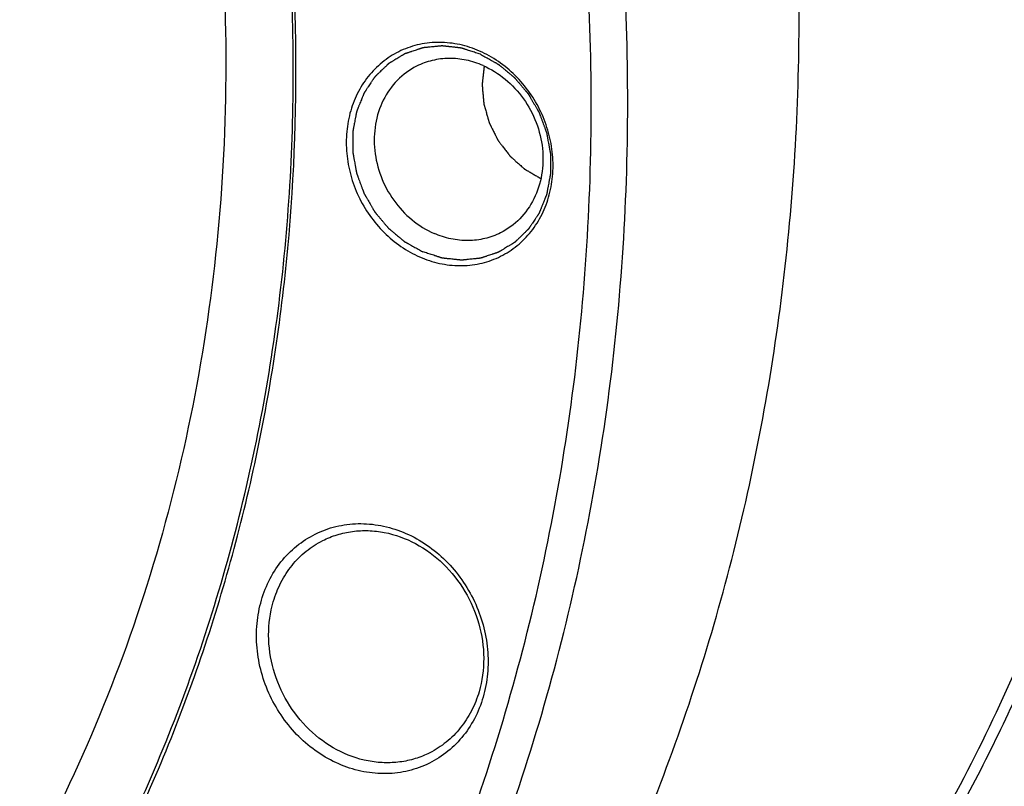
# Model space of a CAD drawing. Header units: millimetres. Extents: x 0 to 420, y 0 to 297.
# Tile 19 of 108: x 73 to 86, y 34 to 44. Entities that reach past the tile are written whole.
import ezdxf

# ---------------------------------------------------------------- set-up
doc = ezdxf.new("R2010")
doc.units = ezdxf.units.MM
doc.header["$LTSCALE"] = 23.1
doc.layers.add('NOS-TELESO', color=7, linetype='CONTINUOUS')
doc.layers.add('PRIR-VSTUP', color=7, linetype='CONTINUOUS')

msp = doc.modelspace()

# ---------------------------------------------------------------- linework, layer by layer
at = {"layer": 'NOS-TELESO', "color": 7, "linetype": 'Continuous'}
for points, knots in [([(78.50593, 25.02644), (79.07639, 25.31408), (80.19491, 25.93738), (81.79138, 27.00873), (83.29908, 28.21131), (84.70984, 29.53862), (86.01629, 30.98372), (87.61549, 33.06424), (89.32005, 35.92776), (90.84031, 39.68126), (91.8147, 43.6877), (92.15407, 47.15417), (92.14239, 49.96838), (91.93925, 52.81538), (91.32679, 56.36668), (90.25621, 59.82286), (89.13632, 62.49955), (87.84607, 65.10305), (85.93019, 68.18772), (83.19097, 71.54597), (80.0682, 74.49094), (76.62793, 76.95979), (74.14584, 78.26606), (72.87669, 78.82122)], [0, 0, 0, 0, 0.02882453, 0.0576937, 0.08665099, 0.11573766, 0.1449917, 0.17444695, 0.23402695, 0.29468834, 0.35649834, 0.41942669, 0.45129408, 0.48338923, 0.54811714, 0.6133907, 0.64615769, 0.6789486, 0.74441141, 0.80950448, 0.87394581, 0.93750052, 1, 1, 1, 1]), ([(67.32377, 19.38819), (67.89423, 19.67583), (69.01275, 20.29913), (70.60923, 21.37048), (72.11692, 22.57306), (73.52768, 23.90037), (74.83414, 25.34547), (76.43333, 27.42598), (78.13789, 30.28951), (79.65816, 34.04301), (80.63254, 38.04945), (80.97191, 41.51592), (80.96023, 44.33013), (80.75709, 47.17713), (80.14463, 50.72843), (79.07405, 54.18461), (77.95416, 56.8613), (76.66391, 59.4648), (74.74803, 62.54947), (72.00882, 65.90772), (68.88604, 68.85269), (65.44577, 71.32153), (62.96368, 72.62781), (61.69453, 73.18297)], [0, 0, 0, 0, 0.02882453, 0.0576937, 0.08665099, 0.11573766, 0.1449917, 0.17444695, 0.23402695, 0.29468834, 0.35649834, 0.41942669, 0.45129408, 0.48338923, 0.54811714, 0.6133907, 0.64615769, 0.6789486, 0.74441141, 0.80950448, 0.87394581, 0.93750052, 1, 1, 1, 1]), ([(75.91637, 73.17248), (76.90897, 72.39887), (78.81253, 70.72231), (81.36412, 67.88287), (83.58909, 64.74931), (85.45032, 61.37379), (86.91732, 57.81184), (87.96581, 54.12217), (88.57833, 50.36555), (88.74449, 46.60385), (88.4611, 42.89915), (87.7323, 39.31268), (86.56948, 35.90397), (84.99118, 32.72985), (83.02299, 29.84365), (80.69696, 27.29403), (78.05254, 25.12482), (76.10325, 23.95496), (75.095, 23.44658)], [0, 0, 0, 0, 0.06430637, 0.1292626, 0.19465788, 0.26025675, 0.32581245, 0.39108064, 0.45583293, 0.51987011, 0.58303451, 0.64522094, 0.70638556, 0.76655173, 0.82581168, 0.88432323, 0.94230068, 1, 1, 1, 1]), ([(85.38419, 33.272), (85.78454, 33.99552), (86.52061, 35.49038), (87.41633, 37.8382), (88.1031, 40.28594), (88.73584, 43.67133), (88.97242, 48.05151), (88.37415, 53.33921), (86.91727, 58.52201), (84.64855, 63.43415), (81.64198, 67.91813), (79.18938, 70.5471), (77.87181, 71.74414)], [0, 0, 0, 0, 0.05889132, 0.1184612, 0.1787296, 0.23969356, 0.36347534, 0.48948918, 0.61704016, 0.74526289, 0.8732193, 1, 1, 1, 1]), ([(69.6667, 20.56954), (70.6927, 21.08687), (72.67549, 22.27949), (75.36065, 24.49534), (77.71627, 27.10237), (79.70133, 30.05458), (81.28268, 33.30082), (82.43402, 36.78511), (83.13655, 40.44779), (83.37903, 44.22655), (83.158, 48.05697), (82.5919, 51.23275), (81.91593, 53.73676), (81.09143, 56.21162), (79.79314, 59.21436), (77.83503, 62.61183), (75.50788, 65.75048), (72.85165, 68.57633), (70.87735, 70.23122), (69.84997, 70.99042)], [0, 0, 0, 0, 0.05768243, 0.11565026, 0.17416556, 0.23344655, 0.29365224, 0.35487311, 0.41712794, 0.48036599, 0.54447343, 0.60928297, 0.64190078, 0.67461306, 0.74017125, 0.80573286, 0.87104558, 0.93587128, 1, 1, 1, 1]), ([(70.8847, 28.19058), (71.50458, 28.89175), (72.65687, 30.39184), (74.07907, 32.86874), (75.18548, 35.549), (75.95909, 38.39048), (76.38862, 41.34947), (76.46788, 44.38044), (76.19603, 47.4369), (75.57748, 50.47205), (74.6219, 53.43946), (73.344, 56.29374), (71.76338, 58.99122), (69.90418, 61.49058), (67.79481, 63.75348), (65.46727, 65.74521), (62.9576, 67.43479), (61.17366, 68.34982), (60.26454, 68.74749)], [0, 0, 0, 0, 0.05815984, 0.11712539, 0.17700824, 0.23785989, 0.29967129, 0.3623761, 0.42585693, 0.4899537, 0.55447349, 0.61920132, 0.6839115, 0.74837926, 0.81239231, 0.87576215, 0.9383347, 1, 1, 1, 1]), ([(65.86521, 24.18329), (66.32053, 24.44315), (67.21156, 25.00076), (68.47799, 25.94369), (69.66927, 26.98925), (71.15327, 28.5169), (72.7922, 30.66185), (74.09434, 33.04953), (74.9276, 35.08227), (75.62409, 37.20825), (76.21465, 39.98761), (76.46312, 43.42816), (76.25096, 46.92171), (75.58298, 50.39732), (74.6584, 53.2192), (73.70838, 55.40148), (72.62273, 57.52202), (71.02421, 60.03241), (68.75518, 62.76453), (66.18068, 65.16119), (63.3531, 67.17321), (61.31729, 68.24095), (60.2768, 68.69608)], [0, 0, 0, 0, 0.02880255, 0.05767474, 0.08665717, 0.11578774, 0.17458216, 0.23432413, 0.26461661, 0.29518904, 0.35714016, 0.42016993, 0.48414821, 0.54887547, 0.6140994, 0.646825, 0.67956578, 0.74490976, 0.80986899, 0.87417516, 0.93760543, 1, 1, 1, 1]), ([(45.87826, 19.42538), (47.0989, 18.89144), (49.5963, 18.00207), (53.46184, 17.23965), (57.33542, 17.07703), (61.13504, 17.51948), (64.78066, 18.55874), (68.19474, 20.17352), (71.30471, 22.32958), (74.04488, 24.98074), (76.35812, 28.07019), (78.19698, 31.53225), (79.52442, 35.29403), (80.31422, 39.27707), (80.55125, 43.39882), (80.23146, 47.57454), (79.36246, 51.71758), (78.43022, 54.39771), (77.88015, 55.70613)], [0, 0, 0, 0, 0.0632443, 0.12532862, 0.18635905, 0.24653636, 0.30614171, 0.36551207, 0.42500783, 0.48497684, 0.54572039, 0.60746592, 0.67034943, 0.73440826, 0.79958326, 0.86572819, 0.93262459, 1, 1, 1, 1]), ([(78.93435, 43.84942), (78.84706, 43.8876), (78.66685, 43.94675), (78.38743, 43.97865), (78.11265, 43.9512), (77.8535, 43.86513), (77.62036, 43.72377), (77.42253, 43.53284), (77.26767, 43.30009), (77.16153, 43.03481), (77.10787, 42.74733), (77.10845, 42.44863), (77.16305, 42.15001), (77.26948, 41.8627), (77.4237, 41.59751), (77.61994, 41.36443), (77.85076, 41.17235), (78.0243, 41.0753), (78.11378, 41.03616)], [0, 0, 0, 0, 0.06201574, 0.12251873, 0.18179661, 0.24034661, 0.29879628, 0.35779153, 0.41787957, 0.47941779, 0.54252665, 0.6070874, 0.67277472, 0.73911166, 0.80553701, 0.87147829, 0.93642542, 1, 1, 1, 1]), ([(78.94456, 43.80658), (78.93374, 43.81011), (78.9121, 43.81716), (78.87963, 43.82774), (78.84716, 43.83831), (78.81469, 43.84889), (78.78763, 43.85771), (78.76599, 43.86476), (78.74975, 43.87005), (78.73622, 43.87445), (78.7254, 43.87798), (78.71728, 43.88062), (78.70917, 43.88327), (78.7024, 43.88547), (78.69699, 43.88724), (78.69361, 43.88834), (78.6909, 43.88922), (78.68887, 43.88988), (78.68718, 43.89043), (78.686, 43.89082), (78.68532, 43.89103), (78.68482, 43.89123), (78.6843, 43.89125), (78.68361, 43.89134), (78.6824, 43.89147), (78.68068, 43.89167), (78.67861, 43.8919), (78.67585, 43.89222), (78.6724, 43.89261), (78.66688, 43.89323), (78.65998, 43.89401), (78.65171, 43.89495), (78.64343, 43.89588), (78.6324, 43.89713), (78.6186, 43.89869), (78.60205, 43.90057), (78.57998, 43.90306), (78.55239, 43.90618), (78.5248, 43.90931), (78.50273, 43.9118), (78.48617, 43.91368), (78.47238, 43.91524), (78.46134, 43.91648), (78.45306, 43.91742), (78.44479, 43.91836), (78.43789, 43.91914), (78.43237, 43.91976), (78.42892, 43.92015), (78.42616, 43.92046), (78.4241, 43.9207), (78.42237, 43.92089), (78.42116, 43.92103), (78.42048, 43.9211), (78.41995, 43.9212), (78.41945, 43.92111), (78.41877, 43.92105), (78.41759, 43.92093), (78.4159, 43.92076), (78.41387, 43.92056), (78.41116, 43.92029), (78.40778, 43.91996), (78.40236, 43.91942), (78.39559, 43.91874), (78.38747, 43.91794), (78.37935, 43.91713), (78.36852, 43.91605), (78.35499, 43.91471), (78.33875, 43.91309), (78.31709, 43.91094), (78.29002, 43.90825), (78.26295, 43.90556), (78.24129, 43.9034), (78.22505, 43.90179), (78.21151, 43.90044), (78.20068, 43.89937), (78.19256, 43.89856), (78.18444, 43.89775), (78.17767, 43.89708), (78.17226, 43.89654), (78.16888, 43.89621), (78.16617, 43.89594), (78.16414, 43.89574), (78.16245, 43.89556), (78.16126, 43.89545), (78.16059, 43.89537), (78.16007, 43.89536), (78.15959, 43.89516), (78.15894, 43.89496), (78.15781, 43.89457), (78.15618, 43.89404), (78.15424, 43.8934), (78.15164, 43.89254), (78.1484, 43.89146), (78.14321, 43.88974), (78.13672, 43.88759), (78.12893, 43.88501), (78.12114, 43.88243), (78.11076, 43.87899), (78.09778, 43.87469), (78.08221, 43.86953), (78.06144, 43.86265), (78.03549, 43.85404), (78.00953, 43.84544), (77.98877, 43.83856), (77.97319, 43.8334), (77.96021, 43.8291), (77.94983, 43.82566), (77.94204, 43.82308), (77.93426, 43.8205), (77.92777, 43.81835), (77.92258, 43.81663), (77.91933, 43.81555), (77.91674, 43.81469), (77.91479, 43.81405), (77.91317, 43.81351), (77.91203, 43.81314), (77.91139, 43.81291), (77.91088, 43.81279), (77.91047, 43.81249), (77.90989, 43.81215), (77.90889, 43.81154), (77.90745, 43.81068), (77.90573, 43.80963), (77.90344, 43.80824), (77.90057, 43.80651), (77.89598, 43.80373), (77.89025, 43.80026), (77.88336, 43.7961), (77.87648, 43.79193), (77.8673, 43.78638), (77.85583, 43.77944), (77.84206, 43.77111), (77.8237, 43.76), (77.80076, 43.74612), (77.77781, 43.73223), (77.75946, 43.72113), (77.74569, 43.7128), (77.73422, 43.70586), (77.72504, 43.7003), (77.71815, 43.69614), (77.71127, 43.69197), (77.70553, 43.6885), (77.70094, 43.68573), (77.69808, 43.68399), (77.69578, 43.6826), (77.69406, 43.68156), (77.69263, 43.68069), (77.69162, 43.68009), (77.69105, 43.67973), (77.6906, 43.6795), (77.69026, 43.67912), (77.68976, 43.67866), (77.68891, 43.67784), (77.68769, 43.67667), (77.68622, 43.67526), (77.68427, 43.67339), (77.68183, 43.67105), (77.67792, 43.6673), (77.67304, 43.66262), (77.66718, 43.65699), (77.66132, 43.65137), (77.65351, 43.64388), (77.64374, 43.63451), (77.63202, 43.62327), (77.61639, 43.60828), (77.59686, 43.58954), (77.57733, 43.57081), (77.5617, 43.55582), (77.54998, 43.54457), (77.54021, 43.53521), (77.5324, 43.52771), (77.52654, 43.52209), (77.52068, 43.51647), (77.5158, 43.51178), (77.51189, 43.50804), (77.50945, 43.5057), (77.5075, 43.50382), (77.50603, 43.50242), (77.50481, 43.50124), (77.50395, 43.50043), (77.50347, 43.49995), (77.50308, 43.49963), (77.50282, 43.49917), (77.50242, 43.49861), (77.50176, 43.4976), (77.50079, 43.49618), (77.49964, 43.49446), (77.4981, 43.49217), (77.49618, 43.48931), (77.49311, 43.48474), (77.48926, 43.47902), (77.48465, 43.47215), (77.48004, 43.46529), (77.47388, 43.45614), (77.4662, 43.4447), (77.45697, 43.43098), (77.44467, 43.41268), (77.42929, 43.3898), (77.41392, 43.36692), (77.40161, 43.34862), (77.39239, 43.3349), (77.3847, 43.32346), (77.37855, 43.31431), (77.37394, 43.30744), (77.36932, 43.30058), (77.36548, 43.29486), (77.3624, 43.29029), (77.36048, 43.28743), (77.35894, 43.28514), (77.35779, 43.28342), (77.35683, 43.28199), (77.35615, 43.281), (77.35578, 43.28041), (77.35546, 43.28001), (77.35529, 43.27949), (77.35501, 43.27883), (77.35454, 43.27766), (77.35387, 43.276), (77.35306, 43.274), (77.35198, 43.27133), (77.35063, 43.26801), (77.34848, 43.26268), (77.34578, 43.25602), (77.34255, 43.24803), (77.33932, 43.24004), (77.33501, 43.22938), (77.32962, 43.21607), (77.32315, 43.20008), (77.31453, 43.17878), (77.30375, 43.15214), (77.29297, 43.1255), (77.28435, 43.1042), (77.27788, 43.08821), (77.27249, 43.0749), (77.26818, 43.06424), (77.26494, 43.05625), (77.26171, 43.04826), (77.25902, 43.0416), (77.25686, 43.03628), (77.25551, 43.03295), (77.25444, 43.03028), (77.25363, 43.02828), (77.25296, 43.02662), (77.25248, 43.02546), (77.25222, 43.02479), (77.25198, 43.0243), (77.25192, 43.02375), (77.25177, 43.02305), (77.25154, 43.0218), (77.2512, 43.02002), (77.2508, 43.01789), (77.25026, 43.01504), (77.24958, 43.01149), (77.24851, 43.0058), (77.24716, 42.99869), (77.24554, 42.99015), (77.24392, 42.98162), (77.24176, 42.97024), (77.23907, 42.95601), (77.23583, 42.93894), (77.23152, 42.91618), (77.22613, 42.88774), (77.22073, 42.85929), (77.21642, 42.83653), (77.21318, 42.81946), (77.21049, 42.80524), (77.20833, 42.79386), (77.20671, 42.78532), (77.20509, 42.77679), (77.20375, 42.76967), (77.20267, 42.76398), (77.20199, 42.76043), (77.20145, 42.75758), (77.20105, 42.75545), (77.20071, 42.75367), (77.20047, 42.75243), (77.20035, 42.75171), (77.20021, 42.75119), (77.20025, 42.75063), (77.20023, 42.74989), (77.20024, 42.74859), (77.20023, 42.74674), (77.20023, 42.74452), (77.20023, 42.74156), (77.20022, 42.73785), (77.20022, 42.73193), (77.20021, 42.72453), (77.2002, 42.71564), (77.20019, 42.70675), (77.20017, 42.69491), (77.20016, 42.6801), (77.20014, 42.66233), (77.20011, 42.63863), (77.20007, 42.60901), (77.20004, 42.57939), (77.20001, 42.5557), (77.19999, 42.53793), (77.19997, 42.52312), (77.19996, 42.51127), (77.19995, 42.50238), (77.19994, 42.4935), (77.19993, 42.48609), (77.19992, 42.48017), (77.19992, 42.47647), (77.19992, 42.47351), (77.19991, 42.47128), (77.19991, 42.46943), (77.1999, 42.46814), (77.19992, 42.4674), (77.19988, 42.46684), (77.20001, 42.46628), (77.20014, 42.46554), (77.20038, 42.46425), (77.2007, 42.46239), (77.20111, 42.46017), (77.20164, 42.4572), (77.2023, 42.45349), (77.20337, 42.44756), (77.2047, 42.44015), (77.2063, 42.43125), (77.20789, 42.42235), (77.21002, 42.41049), (77.21269, 42.39565), (77.21588, 42.37786), (77.22014, 42.35413), (77.22547, 42.32447), (77.23079, 42.29481), (77.23505, 42.27108), (77.23825, 42.25328), (77.24091, 42.23845), (77.24304, 42.22659), (77.24464, 42.21769), (77.24623, 42.20879), (77.24756, 42.20137), (77.24863, 42.19544), (77.24929, 42.19173), (77.24983, 42.18877), (77.25023, 42.18654), (77.25056, 42.18469), (77.25079, 42.18339), (77.25093, 42.18265), (77.251, 42.18209), (77.25123, 42.18155), (77.25149, 42.18082), (77.25197, 42.17955), (77.25263, 42.17773), (77.25344, 42.17555), (77.25451, 42.17265), (77.25585, 42.16901), (77.25799, 42.1632), (77.26067, 42.15593), (77.26388, 42.14721), (77.2671, 42.13849), (77.27138, 42.12687), (77.27674, 42.11233), (77.28317, 42.09489), (77.29174, 42.07164), (77.30245, 42.04257), (77.31316, 42.01351), (77.32173, 41.99025), (77.32816, 41.97281), (77.33352, 41.95828), (77.3378, 41.94665), (77.34102, 41.93793), (77.34423, 41.92921), (77.34691, 41.92194), (77.34905, 41.91613), (77.35039, 41.9125), (77.35146, 41.90959), (77.35227, 41.90741), (77.35294, 41.9056), (77.3534, 41.90432), (77.35368, 41.9036), (77.35385, 41.90304), (77.35417, 41.90256), (77.35454, 41.9019), (77.35522, 41.90075), (77.35617, 41.8991), (77.35732, 41.89712), (77.35885, 41.89449), (77.36077, 41.89119), (77.36383, 41.88592), (77.36766, 41.87934), (77.37226, 41.87143), (77.37685, 41.86353), (77.38298, 41.85299), (77.39064, 41.83981), (77.39983, 41.824), (77.41209, 41.80292), (77.4274, 41.77658), (77.44272, 41.75023), (77.45498, 41.72915), (77.46417, 41.71334), (77.47183, 41.70016), (77.47796, 41.68962), (77.48255, 41.68172), (77.48715, 41.67381), (77.49098, 41.66723), (77.49404, 41.66196), (77.49596, 41.65866), (77.49749, 41.65603), (77.49864, 41.65405), (77.4996, 41.65241), (77.50026, 41.65125), (77.50065, 41.6506), (77.50091, 41.65008), (77.50131, 41.64967), (77.50179, 41.64908), (77.50264, 41.64808), (77.50386, 41.64663), (77.50532, 41.64489), (77.50727, 41.64257), (77.5097, 41.63968), (77.5136, 41.63505), (77.51847, 41.62926), (77.52432, 41.62232), (77.53016, 41.61537), (77.53796, 41.60611), (77.5477, 41.59454), (77.55939, 41.58065), (77.57498, 41.56213), (77.59446, 41.53898), (77.61394, 41.51582), (77.62953, 41.4973), (77.64122, 41.48341), (77.65096, 41.47184), (77.65876, 41.46258), (77.6646, 41.45563), (77.67045, 41.44869), (77.67532, 41.4429), (77.67922, 41.43827), (77.68165, 41.43538), (77.6836, 41.43306), (77.68506, 41.43132), (77.68628, 41.42988), (77.68713, 41.42886), (77.68762, 41.42829), (77.68797, 41.42783), (77.68842, 41.4275), (77.68898, 41.42701), (77.68999, 41.42619), (77.69142, 41.42499), (77.69314, 41.42356), (77.69543, 41.42165), (77.69829, 41.41927), (77.70287, 41.41546), (77.7086, 41.41069), (77.71547, 41.40497), (77.72234, 41.39925), (77.73151, 41.39162), (77.74296, 41.38208), (77.75671, 41.37064), (77.77503, 41.35538), (77.79794, 41.33631), (77.82084, 41.31724), (77.83917, 41.30199), (77.85291, 41.29054), (77.86437, 41.28101), (77.87353, 41.27338), (77.8804, 41.26766), (77.88728, 41.26194), (77.893, 41.25717), (77.89758, 41.25336), (77.90045, 41.25097), (77.90274, 41.24907), (77.90446, 41.24763), (77.90589, 41.24645), (77.90689, 41.2456), (77.90747, 41.24514), (77.90788, 41.24475), (77.90838, 41.24451), (77.90902, 41.24414), (77.91016, 41.24351), (77.91178, 41.2426), (77.91373, 41.24152), (77.91632, 41.24007), (77.91956, 41.23826), (77.92475, 41.23537), (77.93123, 41.23175), (77.93901, 41.22741), (77.94679, 41.22307), (77.95716, 41.21728), (77.97012, 41.21004), (77.98568, 41.20136), (78.00642, 41.18978), (78.03235, 41.17531), (78.06347, 41.15795), (78.09458, 41.14058), (78.1257, 41.12321), (78.14644, 41.11164), (78.15681, 41.10585)], [0, 0, 0, 0, 0.0078125, 0.015625, 0.0234375, 0.03125, 0.0390625, 0.04296875, 0.046875, 0.05078125, 0.05273438, 0.0546875, 0.05664062, 0.05859375, 0.05957031, 0.06054688, 0.06103516, 0.06152344, 0.06201172, 0.06225586, 0.06237793, 0.0625, 0.06262207, 0.06274414, 0.06298828, 0.06347656, 0.06396484, 0.06445312, 0.06542969, 0.06640625, 0.06835938, 0.0703125, 0.07226562, 0.07421875, 0.078125, 0.08203125, 0.0859375, 0.09375, 0.1015625, 0.10546875, 0.109375, 0.11328125, 0.11523438, 0.1171875, 0.11914062, 0.12109375, 0.12207031, 0.12304688, 0.12353516, 0.12402344, 0.12451172, 0.12475586, 0.12487793, 0.125, 0.12512207, 0.12524414, 0.12548828, 0.12597656, 0.12646484, 0.12695312, 0.12792969, 0.12890625, 0.13085938, 0.1328125, 0.13476562, 0.13671875, 0.140625, 0.14453125, 0.1484375, 0.15625, 0.1640625, 0.16796875, 0.171875, 0.17578125, 0.17773438, 0.1796875, 0.18164062, 0.18359375, 0.18457031, 0.18554688, 0.18603516, 0.18652344, 0.18701172, 0.18725586, 0.18737793, 0.1875, 0.18762207, 0.18774414, 0.18798828, 0.18847656, 0.18896484, 0.18945312, 0.19042969, 0.19140625, 0.19335938, 0.1953125, 0.19726562, 0.19921875, 0.203125, 0.20703125, 0.2109375, 0.21875, 0.2265625, 0.23046875, 0.234375, 0.23828125, 0.24023438, 0.2421875, 0.24414062, 0.24609375, 0.24707031, 0.24804688, 0.24853516, 0.24902344, 0.24951172, 0.24975586, 0.24987793, 0.25, 0.25012207, 0.25024414, 0.25048828, 0.25097656, 0.25146484, 0.25195312, 0.25292969, 0.25390625, 0.25585938, 0.2578125, 0.25976562, 0.26171875, 0.265625, 0.26953125, 0.2734375, 0.28125, 0.2890625, 0.29296875, 0.296875, 0.30078125, 0.30273438, 0.3046875, 0.30664062, 0.30859375, 0.30957031, 0.31054688, 0.31103516, 0.31152344, 0.31201172, 0.31225586, 0.31237793, 0.3125, 0.31262207, 0.31274414, 0.31298828, 0.31347656, 0.31396484, 0.31445312, 0.31542969, 0.31640625, 0.31835938, 0.3203125, 0.32226562, 0.32421875, 0.328125, 0.33203125, 0.3359375, 0.34375, 0.3515625, 0.35546875, 0.359375, 0.36328125, 0.36523438, 0.3671875, 0.36914062, 0.37109375, 0.37207031, 0.37304688, 0.37353516, 0.37402344, 0.37451172, 0.37475586, 0.37487793, 0.375, 0.37512207, 0.37524414, 0.37548828, 0.37597656, 0.37646484, 0.37695312, 0.37792969, 0.37890625, 0.38085938, 0.3828125, 0.38476562, 0.38671875, 0.390625, 0.39453125, 0.3984375, 0.40625, 0.4140625, 0.41796875, 0.421875, 0.42578125, 0.42773438, 0.4296875, 0.43164062, 0.43359375, 0.43457031, 0.43554688, 0.43603516, 0.43652344, 0.43701172, 0.43725586, 0.43737793, 0.4375, 0.43762207, 0.43774414, 0.43798828, 0.43847656, 0.43896484, 0.43945312, 0.44042969, 0.44140625, 0.44335938, 0.4453125, 0.44726562, 0.44921875, 0.453125, 0.45703125, 0.4609375, 0.46875, 0.4765625, 0.48046875, 0.484375, 0.48828125, 0.49023438, 0.4921875, 0.49414062, 0.49609375, 0.49707031, 0.49804688, 0.49853516, 0.49902344, 0.49951172, 0.49975586, 0.49987793, 0.5, 0.50012207, 0.50024414, 0.50048828, 0.50097656, 0.50146484, 0.50195312, 0.50292969, 0.50390625, 0.50585938, 0.5078125, 0.50976562, 0.51171875, 0.515625, 0.51953125, 0.5234375, 0.53125, 0.5390625, 0.54296875, 0.546875, 0.55078125, 0.55273438, 0.5546875, 0.55664062, 0.55859375, 0.55957031, 0.56054688, 0.56103516, 0.56152344, 0.56201172, 0.56225586, 0.56237793, 0.5625, 0.56262207, 0.56274414, 0.56298828, 0.56347656, 0.56396484, 0.56445312, 0.56542969, 0.56640625, 0.56835938, 0.5703125, 0.57226562, 0.57421875, 0.578125, 0.58203125, 0.5859375, 0.59375, 0.6015625, 0.60546875, 0.609375, 0.61328125, 0.61523438, 0.6171875, 0.61914062, 0.62109375, 0.62207031, 0.62304688, 0.62353516, 0.62402344, 0.62451172, 0.62475586, 0.62487793, 0.625, 0.62512207, 0.62524414, 0.62548828, 0.62597656, 0.62646484, 0.62695312, 0.62792969, 0.62890625, 0.63085938, 0.6328125, 0.63476562, 0.63671875, 0.640625, 0.64453125, 0.6484375, 0.65625, 0.6640625, 0.66796875, 0.671875, 0.67578125, 0.67773438, 0.6796875, 0.68164062, 0.68359375, 0.68457031, 0.68554688, 0.68603516, 0.68652344, 0.68701172, 0.68725586, 0.68737793, 0.6875, 0.68762207, 0.68774414, 0.68798828, 0.68847656, 0.68896484, 0.68945312, 0.69042969, 0.69140625, 0.69335938, 0.6953125, 0.69726562, 0.69921875, 0.703125, 0.70703125, 0.7109375, 0.71875, 0.7265625, 0.73046875, 0.734375, 0.73828125, 0.74023438, 0.7421875, 0.74414062, 0.74609375, 0.74707031, 0.74804688, 0.74853516, 0.74902344, 0.74951172, 0.74975586, 0.74987793, 0.75, 0.75012207, 0.75024414, 0.75048828, 0.75097656, 0.75146484, 0.75195312, 0.75292969, 0.75390625, 0.75585938, 0.7578125, 0.75976562, 0.76171875, 0.765625, 0.76953125, 0.7734375, 0.78125, 0.7890625, 0.79296875, 0.796875, 0.80078125, 0.80273438, 0.8046875, 0.80664062, 0.80859375, 0.80957031, 0.81054688, 0.81103516, 0.81152344, 0.81201172, 0.81225586, 0.81237793, 0.8125, 0.81262207, 0.81274414, 0.81298828, 0.81347656, 0.81396484, 0.81445312, 0.81542969, 0.81640625, 0.81835938, 0.8203125, 0.82226562, 0.82421875, 0.828125, 0.83203125, 0.8359375, 0.84375, 0.8515625, 0.85546875, 0.859375, 0.86328125, 0.86523438, 0.8671875, 0.86914062, 0.87109375, 0.87207031, 0.87304688, 0.87353516, 0.87402344, 0.87451172, 0.87475586, 0.87487793, 0.875, 0.87512207, 0.87524414, 0.87548828, 0.87597656, 0.87646484, 0.87695312, 0.87792969, 0.87890625, 0.88085938, 0.8828125, 0.88476562, 0.88671875, 0.890625, 0.89453125, 0.8984375, 0.90625, 0.9140625, 0.91796875, 0.921875, 0.92578125, 0.92773438, 0.9296875, 0.93164062, 0.93359375, 0.93457031, 0.93554688, 0.93603516, 0.93652344, 0.93701172, 0.93725586, 0.93737793, 0.9375, 0.93762207, 0.93774414, 0.93798828, 0.93847656, 0.93896484, 0.93945312, 0.94042969, 0.94140625, 0.94335938, 0.9453125, 0.94726562, 0.94921875, 0.953125, 0.95703125, 0.9609375, 0.96875, 0.9765625, 0.984375, 0.9921875, 1, 1, 1, 1]), ([(78.11378, 41.03616), (78.20107, 40.99798), (78.38128, 40.93883), (78.6607, 40.90693), (78.93548, 40.93438), (79.19463, 41.02045), (79.42777, 41.16181), (79.6256, 41.35274), (79.78046, 41.58549), (79.8866, 41.85077), (79.94026, 42.13825), (79.93968, 42.43695), (79.88508, 42.73557), (79.77865, 43.02288), (79.62443, 43.28807), (79.42819, 43.52115), (79.19737, 43.71323), (79.02383, 43.81028), (78.93435, 43.84942)], [0, 0, 0, 0, 0.06201574, 0.12251873, 0.18179661, 0.24034661, 0.29879628, 0.35779153, 0.41787957, 0.47941779, 0.54252665, 0.6070874, 0.67277472, 0.73911166, 0.80553701, 0.87147829, 0.93642542, 1, 1, 1, 1]), ([(78.94456, 43.80658), (78.95476, 43.80091), (78.97516, 43.78957), (79.00575, 43.77257), (79.03634, 43.75556), (79.06694, 43.73855), (79.09243, 43.72438), (79.11283, 43.71304), (79.12812, 43.70454), (79.14087, 43.69745), (79.15107, 43.69178), (79.15872, 43.68753), (79.16637, 43.68328), (79.17274, 43.67974), (79.17784, 43.6769), (79.18103, 43.67513), (79.18357, 43.67371), (79.18549, 43.67265), (79.18708, 43.67176), (79.1882, 43.67115), (79.18883, 43.67078), (79.18932, 43.67055), (79.18974, 43.67016), (79.19032, 43.6697), (79.19132, 43.66886), (79.19276, 43.66768), (79.19448, 43.66625), (79.19677, 43.66435), (79.19964, 43.66198), (79.20424, 43.65818), (79.20998, 43.65343), (79.21686, 43.64773), (79.22375, 43.64204), (79.23294, 43.63444), (79.24442, 43.62495), (79.25819, 43.61355), (79.27656, 43.59836), (79.29952, 43.57937), (79.32248, 43.56038), (79.34085, 43.54519), (79.35463, 43.53379), (79.36611, 43.5243), (79.37529, 43.5167), (79.38218, 43.511), (79.38907, 43.50531), (79.39481, 43.50056), (79.3994, 43.49676), (79.40227, 43.49439), (79.40457, 43.49249), (79.40629, 43.49106), (79.40772, 43.48987), (79.40873, 43.48905), (79.4093, 43.48856), (79.40975, 43.48824), (79.41009, 43.48778), (79.41059, 43.48721), (79.41144, 43.48619), (79.41267, 43.48475), (79.41413, 43.48302), (79.41609, 43.48071), (79.41853, 43.47783), (79.42244, 43.47321), (79.42733, 43.46744), (79.4332, 43.46051), (79.43906, 43.45359), (79.44688, 43.44435), (79.45666, 43.43281), (79.46839, 43.41896), (79.48403, 43.40049), (79.50358, 43.3774), (79.52314, 43.35432), (79.53878, 43.33585), (79.55051, 43.322), (79.56029, 43.31046), (79.56811, 43.30122), (79.57397, 43.2943), (79.57984, 43.28737), (79.58473, 43.2816), (79.58864, 43.27698), (79.59108, 43.2741), (79.59303, 43.27179), (79.5945, 43.27006), (79.59572, 43.26861), (79.59658, 43.26761), (79.59706, 43.26702), (79.59746, 43.26662), (79.59772, 43.26609), (79.59812, 43.26543), (79.5988, 43.26425), (79.59978, 43.26258), (79.60095, 43.26057), (79.60251, 43.25789), (79.60447, 43.25454), (79.6076, 43.24918), (79.6115, 43.24248), (79.61619, 43.23444), (79.62088, 43.22641), (79.62714, 43.21569), (79.63495, 43.20229), (79.64433, 43.18622), (79.65684, 43.16478), (79.67247, 43.13799), (79.6881, 43.11119), (79.70061, 43.08976), (79.70999, 43.07368), (79.7178, 43.06029), (79.72406, 43.04957), (79.72875, 43.04153), (79.73344, 43.03349), (79.73734, 43.02679), (79.74047, 43.02144), (79.74243, 43.01809), (79.74399, 43.01541), (79.74516, 43.0134), (79.74613, 43.01172), (79.74683, 43.01055), (79.74721, 43.00988), (79.74753, 43.00939), (79.7477, 43.00884), (79.74797, 43.00813), (79.74843, 43.00688), (79.74909, 43.0051), (79.74988, 43.00296), (79.75094, 43.0001), (79.75226, 42.99653), (79.75438, 42.99083), (79.75702, 42.98369), (79.76019, 42.97513), (79.76336, 42.96656), (79.76759, 42.95515), (79.77287, 42.94087), (79.77922, 42.92375), (79.78767, 42.90091), (79.79824, 42.87237), (79.80881, 42.84382), (79.81727, 42.82099), (79.82361, 42.80386), (79.8289, 42.78959), (79.83313, 42.77817), (79.8363, 42.76961), (79.83947, 42.76105), (79.84211, 42.75391), (79.84423, 42.7482), (79.84555, 42.74463), (79.8466, 42.74178), (79.8474, 42.73964), (79.84805, 42.73785), (79.84852, 42.73661), (79.84878, 42.73589), (79.84901, 42.73536), (79.84908, 42.7348), (79.84922, 42.73406), (79.84945, 42.73276), (79.8498, 42.73091), (79.8502, 42.72868), (79.85074, 42.72572), (79.85142, 42.72201), (79.8525, 42.71608), (79.85386, 42.70867), (79.85549, 42.69977), (79.85711, 42.69088), (79.85928, 42.67902), (79.86199, 42.66419), (79.86524, 42.6464), (79.86958, 42.62268), (79.87499, 42.59303), (79.88041, 42.56338), (79.88475, 42.53966), (79.888, 42.52187), (79.89071, 42.50704), (79.89288, 42.49518), (79.8945, 42.48628), (79.89613, 42.47739), (79.89748, 42.46998), (79.89857, 42.46405), (79.89925, 42.46034), (79.89979, 42.45737), (79.9002, 42.45515), (79.90053, 42.4533), (79.90077, 42.452), (79.9009, 42.45126), (79.90104, 42.4507), (79.901, 42.45015), (79.90101, 42.44941), (79.90101, 42.44811), (79.90102, 42.44626), (79.90102, 42.44404), (79.90103, 42.44107), (79.90103, 42.43737), (79.90105, 42.43144), (79.90106, 42.42404), (79.90108, 42.41515), (79.9011, 42.40626), (79.90112, 42.39441), (79.90116, 42.37959), (79.90119, 42.36181), (79.90124, 42.33811), (79.9013, 42.30848), (79.90136, 42.27885), (79.90141, 42.25515), (79.90145, 42.23737), (79.90148, 42.22255), (79.90151, 42.2107), (79.90153, 42.20181), (79.90154, 42.19292), (79.90156, 42.18552), (79.90157, 42.17959), (79.90158, 42.17589), (79.90158, 42.17292), (79.90159, 42.1707), (79.90159, 42.16885), (79.9016, 42.16755), (79.90159, 42.16681), (79.90163, 42.16625), (79.90149, 42.16572), (79.90137, 42.16499), (79.90112, 42.16372), (79.90078, 42.16191), (79.90037, 42.15974), (79.89983, 42.15684), (79.89915, 42.15322), (79.89806, 42.14743), (79.8967, 42.14018), (79.89507, 42.13149), (79.89344, 42.1228), (79.89126, 42.11121), (79.88854, 42.09673), (79.88528, 42.07935), (79.88092, 42.05617), (79.87548, 42.0272), (79.87004, 41.99823), (79.86569, 41.97505), (79.86243, 41.95767), (79.85971, 41.94318), (79.85753, 41.9316), (79.8559, 41.92291), (79.85426, 41.91421), (79.8529, 41.90697), (79.85182, 41.90118), (79.85114, 41.89756), (79.85059, 41.89466), (79.85019, 41.89249), (79.84984, 41.89068), (79.84961, 41.88941), (79.84946, 41.88869), (79.8494, 41.88813), (79.84916, 41.88765), (79.84891, 41.88699), (79.84844, 41.88585), (79.84779, 41.88421), (79.847, 41.88225), (79.84594, 41.87963), (79.84462, 41.87635), (79.84251, 41.87111), (79.83988, 41.86457), (79.83671, 41.85671), (79.83355, 41.84885), (79.82933, 41.83837), (79.82406, 41.82527), (79.81773, 41.80956), (79.8093, 41.7886), (79.79875, 41.76241), (79.7882, 41.73621), (79.77977, 41.71526), (79.77344, 41.69954), (79.76817, 41.68644), (79.76395, 41.67596), (79.76079, 41.66811), (79.75762, 41.66025), (79.75499, 41.6537), (79.75288, 41.64846), (79.75156, 41.64519), (79.7505, 41.64257), (79.74971, 41.6406), (79.74905, 41.63897), (79.7486, 41.63782), (79.74832, 41.63717), (79.74816, 41.63665), (79.74784, 41.63625), (79.74747, 41.63567), (79.74679, 41.63467), (79.74584, 41.63323), (79.74469, 41.63151), (79.74316, 41.62922), (79.74125, 41.62635), (79.73819, 41.62176), (79.73436, 41.61602), (79.72978, 41.60914), (79.72519, 41.60226), (79.71907, 41.59308), (79.71142, 41.58161), (79.70224, 41.56784), (79.69, 41.54949), (79.67471, 41.52655), (79.65941, 41.5036), (79.64717, 41.48525), (79.638, 41.47148), (79.63035, 41.46001), (79.62423, 41.45083), (79.61964, 41.44395), (79.61505, 41.43707), (79.61123, 41.43133), (79.60817, 41.42674), (79.60626, 41.42388), (79.60473, 41.42158), (79.60358, 41.41986), (79.60262, 41.41843), (79.60196, 41.41742), (79.60156, 41.41686), (79.60131, 41.4164), (79.60091, 41.41607), (79.60044, 41.41559), (79.59958, 41.41478), (79.59836, 41.4136), (79.5969, 41.41219), (79.59496, 41.4103), (79.59252, 41.40795), (79.58863, 41.40419), (79.58377, 41.39948), (79.57793, 41.39384), (79.57209, 41.38819), (79.5643, 41.38067), (79.55457, 41.37126), (79.54289, 41.35997), (79.52732, 41.34491), (79.50785, 41.3261), (79.48839, 41.30728), (79.47281, 41.29222), (79.46114, 41.28093), (79.4514, 41.27153), (79.44362, 41.264), (79.43778, 41.25835), (79.43194, 41.25271), (79.42707, 41.248), (79.42318, 41.24424), (79.42075, 41.24189), (79.4188, 41.24001), (79.41734, 41.23859), (79.41612, 41.23742), (79.41527, 41.23659), (79.41478, 41.23613), (79.41444, 41.23575), (79.41398, 41.23551), (79.4134, 41.23515), (79.41238, 41.23453), (79.41092, 41.23365), (79.40917, 41.23258), (79.40684, 41.23117), (79.40392, 41.22939), (79.39926, 41.22656), (79.39343, 41.22301), (79.38643, 41.21876), (79.37943, 41.21451), (79.3701, 41.20884), (79.35844, 41.20175), (79.34444, 41.19324), (79.32578, 41.1819), (79.30245, 41.16772), (79.27912, 41.15355), (79.26046, 41.1422), (79.24647, 41.1337), (79.2348, 41.12661), (79.22547, 41.12094), (79.21847, 41.11669), (79.21148, 41.11243), (79.20564, 41.10889), (79.20098, 41.10605), (79.19806, 41.10428), (79.19573, 41.10286), (79.19398, 41.1018), (79.19252, 41.10092), (79.1915, 41.10029), (79.19092, 41.09995), (79.19049, 41.09964), (79.19, 41.09952), (79.18937, 41.0993), (79.18825, 41.09893), (79.18666, 41.0984), (79.18475, 41.09776), (79.1822, 41.09691), (79.17901, 41.09585), (79.17392, 41.09415), (79.16755, 41.09202), (79.1599, 41.08947), (79.15226, 41.08692), (79.14206, 41.08352), (79.12932, 41.07927), (79.11403, 41.07417), (79.09364, 41.06737), (79.06816, 41.05887), (79.04267, 41.05037), (79.02229, 41.04357), (79.007, 41.03847), (78.99425, 41.03422), (78.98406, 41.03082), (78.97642, 41.02827), (78.96877, 41.02572), (78.9624, 41.02359), (78.9573, 41.02189), (78.95412, 41.02083), (78.95157, 41.01998), (78.94966, 41.01934), (78.94806, 41.01881), (78.94695, 41.01843), (78.94631, 41.01823), (78.94584, 41.01803), (78.94533, 41.01802), (78.94465, 41.01794), (78.94347, 41.01782), (78.94178, 41.01764), (78.93975, 41.01744), (78.93704, 41.01716), (78.93366, 41.01681), (78.92825, 41.01625), (78.92149, 41.01555), (78.91337, 41.01471), (78.90526, 41.01387), (78.89444, 41.01275), (78.88091, 41.01136), (78.86468, 41.00968), (78.84304, 41.00744), (78.81599, 41.00465), (78.78893, 41.00186), (78.76729, 40.99962), (78.75106, 40.99794), (78.73753, 40.99655), (78.72671, 40.99543), (78.7186, 40.99459), (78.71048, 40.99375), (78.70372, 40.99305), (78.69831, 40.99249), (78.69493, 40.99214), (78.69222, 40.99186), (78.69019, 40.99165), (78.6885, 40.99148), (78.68732, 40.99135), (78.68664, 40.9913), (78.68614, 40.9912), (78.68562, 40.9913), (78.68493, 40.99136), (78.68372, 40.9915), (78.682, 40.99169), (78.67993, 40.99191), (78.67717, 40.99222), (78.67372, 40.99259), (78.6682, 40.9932), (78.66131, 40.99395), (78.65303, 40.99486), (78.64475, 40.99576), (78.63372, 40.99697), (78.61992, 40.99848), (78.60337, 41.00029), (78.5813, 41.0027), (78.55371, 41.00572), (78.52612, 41.00874), (78.50405, 41.01115), (78.48749, 41.01296), (78.4737, 41.01447), (78.46266, 41.01568), (78.45439, 41.01658), (78.44611, 41.01749), (78.43921, 41.01824), (78.43369, 41.01885), (78.43025, 41.01923), (78.42749, 41.01953), (78.42542, 41.01975), (78.42369, 41.01995), (78.42249, 41.02007), (78.4218, 41.02016), (78.42128, 41.02017), (78.42076, 41.02038), (78.42007, 41.02059), (78.41887, 41.02099), (78.41715, 41.02154), (78.41508, 41.02221), (78.41233, 41.02311), (78.40888, 41.02422), (78.40337, 41.026), (78.39648, 41.02824), (78.38822, 41.03091), (78.37996, 41.03359), (78.36894, 41.03716), (78.35516, 41.04162), (78.33863, 41.04697), (78.31659, 41.05411), (78.28905, 41.06303), (78.25599, 41.07373), (78.22293, 41.08444), (78.18987, 41.09514), (78.16783, 41.10228), (78.15681, 41.10585)], [0, 0, 0, 0, 0.0078125, 0.015625, 0.0234375, 0.03125, 0.0390625, 0.04296875, 0.046875, 0.05078125, 0.05273438, 0.0546875, 0.05664062, 0.05859375, 0.05957031, 0.06054688, 0.06103516, 0.06152344, 0.06201172, 0.06225586, 0.06237793, 0.0625, 0.06262207, 0.06274414, 0.06298828, 0.06347656, 0.06396484, 0.06445312, 0.06542969, 0.06640625, 0.06835938, 0.0703125, 0.07226562, 0.07421875, 0.078125, 0.08203125, 0.0859375, 0.09375, 0.1015625, 0.10546875, 0.109375, 0.11328125, 0.11523438, 0.1171875, 0.11914062, 0.12109375, 0.12207031, 0.12304688, 0.12353516, 0.12402344, 0.12451172, 0.12475586, 0.12487793, 0.125, 0.12512207, 0.12524414, 0.12548828, 0.12597656, 0.12646484, 0.12695312, 0.12792969, 0.12890625, 0.13085938, 0.1328125, 0.13476562, 0.13671875, 0.140625, 0.14453125, 0.1484375, 0.15625, 0.1640625, 0.16796875, 0.171875, 0.17578125, 0.17773438, 0.1796875, 0.18164062, 0.18359375, 0.18457031, 0.18554688, 0.18603516, 0.18652344, 0.18701172, 0.18725586, 0.18737793, 0.1875, 0.18762207, 0.18774414, 0.18798828, 0.18847656, 0.18896484, 0.18945312, 0.19042969, 0.19140625, 0.19335938, 0.1953125, 0.19726562, 0.19921875, 0.203125, 0.20703125, 0.2109375, 0.21875, 0.2265625, 0.23046875, 0.234375, 0.23828125, 0.24023438, 0.2421875, 0.24414062, 0.24609375, 0.24707031, 0.24804688, 0.24853516, 0.24902344, 0.24951172, 0.24975586, 0.24987793, 0.25, 0.25012207, 0.25024414, 0.25048828, 0.25097656, 0.25146484, 0.25195312, 0.25292969, 0.25390625, 0.25585938, 0.2578125, 0.25976562, 0.26171875, 0.265625, 0.26953125, 0.2734375, 0.28125, 0.2890625, 0.29296875, 0.296875, 0.30078125, 0.30273438, 0.3046875, 0.30664062, 0.30859375, 0.30957031, 0.31054688, 0.31103516, 0.31152344, 0.31201172, 0.31225586, 0.31237793, 0.3125, 0.31262207, 0.31274414, 0.31298828, 0.31347656, 0.31396484, 0.31445312, 0.31542969, 0.31640625, 0.31835938, 0.3203125, 0.32226562, 0.32421875, 0.328125, 0.33203125, 0.3359375, 0.34375, 0.3515625, 0.35546875, 0.359375, 0.36328125, 0.36523438, 0.3671875, 0.36914062, 0.37109375, 0.37207031, 0.37304688, 0.37353516, 0.37402344, 0.37451172, 0.37475586, 0.37487793, 0.375, 0.37512207, 0.37524414, 0.37548828, 0.37597656, 0.37646484, 0.37695312, 0.37792969, 0.37890625, 0.38085938, 0.3828125, 0.38476562, 0.38671875, 0.390625, 0.39453125, 0.3984375, 0.40625, 0.4140625, 0.41796875, 0.421875, 0.42578125, 0.42773438, 0.4296875, 0.43164062, 0.43359375, 0.43457031, 0.43554688, 0.43603516, 0.43652344, 0.43701172, 0.43725586, 0.43737793, 0.4375, 0.43762207, 0.43774414, 0.43798828, 0.43847656, 0.43896484, 0.43945312, 0.44042969, 0.44140625, 0.44335938, 0.4453125, 0.44726562, 0.44921875, 0.453125, 0.45703125, 0.4609375, 0.46875, 0.4765625, 0.48046875, 0.484375, 0.48828125, 0.49023438, 0.4921875, 0.49414062, 0.49609375, 0.49707031, 0.49804688, 0.49853516, 0.49902344, 0.49951172, 0.49975586, 0.49987793, 0.5, 0.50012207, 0.50024414, 0.50048828, 0.50097656, 0.50146484, 0.50195312, 0.50292969, 0.50390625, 0.50585938, 0.5078125, 0.50976562, 0.51171875, 0.515625, 0.51953125, 0.5234375, 0.53125, 0.5390625, 0.54296875, 0.546875, 0.55078125, 0.55273438, 0.5546875, 0.55664062, 0.55859375, 0.55957031, 0.56054688, 0.56103516, 0.56152344, 0.56201172, 0.56225586, 0.56237793, 0.5625, 0.56262207, 0.56274414, 0.56298828, 0.56347656, 0.56396484, 0.56445312, 0.56542969, 0.56640625, 0.56835938, 0.5703125, 0.57226562, 0.57421875, 0.578125, 0.58203125, 0.5859375, 0.59375, 0.6015625, 0.60546875, 0.609375, 0.61328125, 0.61523438, 0.6171875, 0.61914062, 0.62109375, 0.62207031, 0.62304688, 0.62353516, 0.62402344, 0.62451172, 0.62475586, 0.62487793, 0.625, 0.62512207, 0.62524414, 0.62548828, 0.62597656, 0.62646484, 0.62695312, 0.62792969, 0.62890625, 0.63085938, 0.6328125, 0.63476562, 0.63671875, 0.640625, 0.64453125, 0.6484375, 0.65625, 0.6640625, 0.66796875, 0.671875, 0.67578125, 0.67773438, 0.6796875, 0.68164062, 0.68359375, 0.68457031, 0.68554688, 0.68603516, 0.68652344, 0.68701172, 0.68725586, 0.68737793, 0.6875, 0.68762207, 0.68774414, 0.68798828, 0.68847656, 0.68896484, 0.68945312, 0.69042969, 0.69140625, 0.69335938, 0.6953125, 0.69726562, 0.69921875, 0.703125, 0.70703125, 0.7109375, 0.71875, 0.7265625, 0.73046875, 0.734375, 0.73828125, 0.74023438, 0.7421875, 0.74414062, 0.74609375, 0.74707031, 0.74804688, 0.74853516, 0.74902344, 0.74951172, 0.74975586, 0.74987793, 0.75, 0.75012207, 0.75024414, 0.75048828, 0.75097656, 0.75146484, 0.75195312, 0.75292969, 0.75390625, 0.75585938, 0.7578125, 0.75976562, 0.76171875, 0.765625, 0.76953125, 0.7734375, 0.78125, 0.7890625, 0.79296875, 0.796875, 0.80078125, 0.80273438, 0.8046875, 0.80664062, 0.80859375, 0.80957031, 0.81054688, 0.81103516, 0.81152344, 0.81201172, 0.81225586, 0.81237793, 0.8125, 0.81262207, 0.81274414, 0.81298828, 0.81347656, 0.81396484, 0.81445312, 0.81542969, 0.81640625, 0.81835938, 0.8203125, 0.82226562, 0.82421875, 0.828125, 0.83203125, 0.8359375, 0.84375, 0.8515625, 0.85546875, 0.859375, 0.86328125, 0.86523438, 0.8671875, 0.86914062, 0.87109375, 0.87207031, 0.87304688, 0.87353516, 0.87402344, 0.87451172, 0.87475586, 0.87487793, 0.875, 0.87512207, 0.87524414, 0.87548828, 0.87597656, 0.87646484, 0.87695312, 0.87792969, 0.87890625, 0.88085938, 0.8828125, 0.88476562, 0.88671875, 0.890625, 0.89453125, 0.8984375, 0.90625, 0.9140625, 0.91796875, 0.921875, 0.92578125, 0.92773438, 0.9296875, 0.93164062, 0.93359375, 0.93457031, 0.93554688, 0.93603516, 0.93652344, 0.93701172, 0.93725586, 0.93737793, 0.9375, 0.93762207, 0.93774414, 0.93798828, 0.93847656, 0.93896484, 0.93945312, 0.94042969, 0.94140625, 0.94335938, 0.9453125, 0.94726562, 0.94921875, 0.953125, 0.95703125, 0.9609375, 0.96875, 0.9765625, 0.984375, 0.9921875, 1, 1, 1, 1]), ([(78.0725, 43.64301), (77.97556, 43.59413), (77.79478, 43.46129), (77.59984, 43.18272), (77.49402, 42.84876), (77.48478, 42.48802), (77.5715, 42.12976), (77.74679, 41.80266), (77.99625, 41.53316), (78.20321, 41.40421), (78.31174, 41.35673)], [0, 0, 0, 0, 0.11556321, 0.23376141, 0.35623678, 0.4831407, 0.61322091, 0.74429575, 0.87390458, 1, 1, 1, 1]), ([(78.98133, 43.65235), (78.90743, 43.68468), (78.75467, 43.73422), (78.5178, 43.75843), (78.28581, 43.73044), (78.14047, 43.67728), (78.0725, 43.64301)], [0, 0, 0, 0, 0.25817512, 0.5098413, 0.75634844, 1, 1, 1, 1]), ([(78.99601, 43.64542), (78.99397, 43.6269), (78.99092, 43.59911), (78.98684, 43.56206), (78.98378, 43.53427), (78.98073, 43.50648), (78.97818, 43.48333), (78.97614, 43.4648), (78.97461, 43.45091), (78.97308, 43.43701), (78.97181, 43.42544), (78.97079, 43.41617), (78.97003, 43.40923), (78.96939, 43.40344), (78.96888, 43.39881), (78.96856, 43.39591), (78.96834, 43.39389), (78.96821, 43.39273), (78.96814, 43.392), (78.96805, 43.39143), (78.96811, 43.39082), (78.9682, 43.38977), (78.96839, 43.38766), (78.96865, 43.38464), (78.96897, 43.38103), (78.96929, 43.37741), (78.96971, 43.37258), (78.97045, 43.36414), (78.97151, 43.35208), (78.97321, 43.33278), (78.97533, 43.30866), (78.97788, 43.27972), (78.98042, 43.25077), (78.98254, 43.22665), (78.98424, 43.20736), (78.98551, 43.19288), (78.98678, 43.17841), (78.98784, 43.16635), (78.98869, 43.1567), (78.98932, 43.14947), (78.98985, 43.14344), (78.99028, 43.13861), (78.99059, 43.13499), (78.99087, 43.13198), (78.99106, 43.12957), (78.99123, 43.12806), (78.99127, 43.12685), (78.99154, 43.12597), (78.99179, 43.12508), (78.9923, 43.12331), (78.99306, 43.12065), (78.99408, 43.11711), (78.99543, 43.11238), (78.99713, 43.10648), (78.99916, 43.09939), (79.00187, 43.08994), (79.00661, 43.07341), (79.01338, 43.04979), (79.02422, 43.012), (79.0337, 42.97893), (79.04183, 42.95058), (79.04589, 42.93641), (79.04996, 42.92224), (79.05402, 42.90807), (79.05741, 42.89626), (79.06012, 42.88681), (79.06181, 42.8809), (79.06316, 42.87618), (79.06401, 42.87323), (79.06468, 42.87086), (79.06521, 42.8691), (79.06558, 42.8676), (79.06616, 42.86653), (79.0667, 42.86544), (79.06739, 42.86409), (79.06847, 42.86191), (79.06984, 42.8592), (79.07147, 42.85594), (79.07365, 42.8516), (79.07638, 42.84618), (79.07965, 42.83966), (79.08292, 42.83315), (79.08729, 42.82447), (79.09274, 42.81361), (79.10146, 42.79624), (79.11237, 42.77453), (79.12545, 42.74848), (79.13854, 42.72243), (79.14944, 42.70072), (79.15817, 42.68335), (79.16362, 42.6725), (79.16798, 42.66381), (79.17125, 42.6573), (79.17453, 42.65079), (79.17725, 42.64536), (79.17943, 42.64102), (79.18107, 42.63776), (79.18243, 42.63505), (79.18352, 42.63288), (79.1842, 42.63152), (79.18476, 42.63044), (79.18526, 42.62933), (79.18625, 42.62814), (79.18735, 42.62666), (79.18884, 42.62471), (79.19071, 42.62227), (79.19369, 42.61836), (79.19741, 42.61348), (79.20338, 42.60566), (79.21083, 42.59589), (79.21977, 42.58417), (79.22872, 42.57244), (79.23766, 42.56072), (79.25555, 42.53727), (79.27642, 42.50992), (79.30027, 42.47866), (79.31518, 42.45912), (79.32561, 42.44544), (79.33157, 42.43762), (79.33605, 42.43176), (79.33977, 42.42688), (79.34275, 42.42297), (79.34499, 42.42004), (79.34667, 42.41784), (79.34778, 42.41637), (79.34835, 42.41564), (79.34889, 42.4149), (79.34984, 42.41414), (79.35095, 42.41311), (79.35277, 42.41151), (79.35502, 42.40949), (79.35774, 42.40707), (79.36135, 42.40385), (79.36588, 42.39983), (79.3713, 42.39499), (79.37854, 42.38855), (79.38758, 42.38049), (79.39843, 42.37083), (79.40929, 42.36116), (79.42376, 42.34828), (79.44185, 42.33217), (79.46355, 42.31284), (79.48526, 42.29351), (79.50334, 42.2774), (79.51781, 42.26451), (79.52686, 42.25645), (79.53319, 42.25082), (79.53681, 42.2476), (79.53952, 42.24518), (79.54223, 42.24276), (79.54449, 42.24075), (79.54607, 42.23934), (79.54687, 42.23864), (79.54732, 42.23823), (79.54784, 42.23795), (79.54847, 42.23757), (79.5495, 42.23698), (79.55129, 42.23593), (79.55384, 42.23443), (79.55793, 42.23204), (79.56305, 42.22906), (79.56918, 42.22547), (79.57736, 42.22069), (79.58759, 42.21472), (79.59986, 42.20754), (79.61213, 42.20037), (79.62849, 42.19081), (79.64894, 42.17886), (79.67348, 42.16452), (79.69802, 42.15018), (79.73075, 42.13106), (79.75529, 42.11672), (79.77165, 42.10716)], [0, 0, 0, 0, 0.03125, 0.046875, 0.0625, 0.078125, 0.09375, 0.1015625, 0.109375, 0.1171875, 0.125, 0.12890625, 0.1328125, 0.13671875, 0.13867188, 0.140625, 0.14160156, 0.14208984, 0.14257812, 0.14282227, 0.14306641, 0.14355469, 0.14453125, 0.14648438, 0.1484375, 0.15039062, 0.15234375, 0.15625, 0.1640625, 0.171875, 0.1875, 0.203125, 0.21875, 0.234375, 0.2421875, 0.25, 0.2578125, 0.265625, 0.26953125, 0.2734375, 0.27734375, 0.27929688, 0.28125, 0.28320312, 0.28417969, 0.28515625, 0.28564453, 0.28613281, 0.28662109, 0.28710938, 0.2890625, 0.29101562, 0.29296875, 0.296875, 0.30078125, 0.3046875, 0.3125, 0.328125, 0.34375, 0.375, 0.3828125, 0.390625, 0.3984375, 0.40625, 0.4140625, 0.41796875, 0.421875, 0.42382812, 0.42578125, 0.42675781, 0.42773438, 0.42871094, 0.42919922, 0.4296875, 0.43066406, 0.43164062, 0.43359375, 0.43554688, 0.4375, 0.44140625, 0.4453125, 0.44921875, 0.453125, 0.4609375, 0.46875, 0.484375, 0.5, 0.515625, 0.53125, 0.5390625, 0.546875, 0.55078125, 0.5546875, 0.55859375, 0.5625, 0.56445312, 0.56640625, 0.56835938, 0.56933594, 0.5703125, 0.57080078, 0.57128906, 0.57226562, 0.57324219, 0.57421875, 0.57617188, 0.578125, 0.58203125, 0.5859375, 0.59375, 0.6015625, 0.609375, 0.6171875, 0.625, 0.65625, 0.671875, 0.6875, 0.6953125, 0.69921875, 0.703125, 0.70703125, 0.70898438, 0.7109375, 0.71289062, 0.71337891, 0.71386719, 0.71435547, 0.71484375, 0.71582031, 0.71679688, 0.71875, 0.72070312, 0.72265625, 0.7265625, 0.73046875, 0.734375, 0.7421875, 0.75, 0.7578125, 0.765625, 0.78125, 0.796875, 0.8125, 0.828125, 0.8359375, 0.84375, 0.84765625, 0.84960938, 0.8515625, 0.85351562, 0.85546875, 0.85644531, 0.85693359, 0.85717773, 0.85742188, 0.85791016, 0.85839844, 0.859375, 0.86132812, 0.86328125, 0.8671875, 0.87109375, 0.875, 0.8828125, 0.890625, 0.8984375, 0.90625, 0.921875, 0.9375, 0.953125, 0.96875, 1, 1, 1, 1]), ([(78.98133, 43.65235), (79.08986, 43.60488), (79.29683, 43.47593), (79.54629, 43.20643), (79.72158, 42.87933), (79.80829, 42.52107), (79.79905, 42.16032), (79.69324, 41.82637), (79.49829, 41.5478), (79.31751, 41.41495), (79.22057, 41.36608)], [0, 0, 0, 0, 0.12609542, 0.25570425, 0.38677909, 0.5168593, 0.64376322, 0.76623859, 0.88443679, 1, 1, 1, 1]), ([(79.22057, 41.36608), (79.1526, 41.3318), (79.00727, 41.27865), (78.77528, 41.25066), (78.53841, 41.27486), (78.38564, 41.32441), (78.31174, 41.35673)], [0, 0, 0, 0, 0.24365156, 0.4901587, 0.74182488, 1, 1, 1, 1]), ([(75.95127, 36.34316), (75.98092, 36.44481), (76.05926, 36.64066), (76.23267, 36.90124), (76.45425, 37.11511), (76.71536, 37.27343), (77.00561, 37.36983), (77.31335, 37.40058), (77.62639, 37.36482), (77.93262, 37.26434), (78.22043, 37.10333), (78.47904, 36.88817), (78.69881, 36.62713), (78.87153, 36.33011), (78.99074, 36.00833), (79.05188, 35.67385), (79.05256, 35.3394), (79.01193, 35.1219), (78.98152, 35.01766)], [0, 0, 0, 0, 0.06153802, 0.1216262, 0.18062145, 0.23907114, 0.29762115, 0.35689904, 0.41740194, 0.47941779, 0.54299247, 0.60793953, 0.67388082, 0.74030617, 0.80664313, 0.87233045, 0.93689134, 1, 1, 1, 1]), ([(76.78803, 37.15825), (76.85142, 37.19021), (76.98433, 37.2436), (77.19515, 37.28917), (77.41314, 37.29944), (77.70884, 37.26568), (78.07236, 37.13359), (78.45278, 36.85275), (78.75134, 36.47342), (78.94298, 36.02791), (79.01163, 35.55421), (78.96962, 35.2395), (78.92655, 35.09185)], [0, 0, 0, 0, 0.05778341, 0.11593675, 0.17479082, 0.23460429, 0.35731709, 0.48451477, 0.6147702, 0.74572126, 0.87480104, 1, 1, 1, 1]), ([(76.11274, 36.32267), (76.13924, 36.41352), (76.2086, 36.58876), (76.36082, 36.82349), (76.55473, 37.01865), (76.70777, 37.11778), (76.78803, 37.15825)], [0, 0, 0, 0, 0.25728685, 0.5087064, 0.75559029, 1, 1, 1, 1]), ([(78.98152, 35.01766), (78.95187, 34.91601), (78.87354, 34.72016), (78.70012, 34.45958), (78.47854, 34.24571), (78.21743, 34.08739), (77.92718, 33.991), (77.61945, 33.96024), (77.30641, 33.996), (77.00018, 34.09648), (76.71237, 34.25749), (76.45376, 34.47265), (76.23399, 34.73369), (76.06126, 35.03071), (75.94206, 35.35249), (75.88092, 35.68698), (75.88024, 36.02142), (75.92087, 36.23892), (75.95127, 36.34316)], [0, 0, 0, 0, 0.06153802, 0.1216262, 0.18062145, 0.23907114, 0.29762115, 0.35689904, 0.41740194, 0.47941779, 0.54299247, 0.60793953, 0.67388082, 0.74030617, 0.80664313, 0.87233045, 0.93689134, 1, 1, 1, 1]), ([(78.25126, 34.25627), (78.18787, 34.22431), (78.05496, 34.17092), (77.84414, 34.12535), (77.62615, 34.11508), (77.33045, 34.14884), (76.96693, 34.28093), (76.58651, 34.56177), (76.28795, 34.94109), (76.09631, 35.38661), (76.02766, 35.86031), (76.06968, 36.17502), (76.11274, 36.32267)], [0, 0, 0, 0, 0.05778341, 0.11593675, 0.17479082, 0.23460429, 0.35731709, 0.48451477, 0.6147702, 0.74572126, 0.87480104, 1, 1, 1, 1]), ([(78.92655, 35.09185), (78.90005, 35.001), (78.8307, 34.82576), (78.67848, 34.59103), (78.48456, 34.39587), (78.33153, 34.29674), (78.25126, 34.25627)], [0, 0, 0, 0, 0.25728676, 0.50870635, 0.75559032, 1, 1, 1, 1])]:
    msp.add_open_spline(points, degree=3, knots=knots, dxfattribs=at)
at = {"layer": 'PRIR-VSTUP', "color": 7, "linetype": 'Continuous'}
msp.add_open_spline([(66.63045, 63.46789), (67.86107, 62.35485), (70.12389, 59.874), (72.7734, 55.59118), (74.59799, 50.89655), (75.51676, 45.99217), (75.4887, 41.08748), (74.50972, 36.39284), (72.61858, 32.11519), (70.777, 29.63917), (69.74132, 28.54251)], degree=3, knots=[0, 0, 0, 0, 0.12825648, 0.25773959, 0.38719005, 0.515353, 0.64116335, 0.76391704, 0.88340756, 1, 1, 1, 1], dxfattribs=at)

doc.saveas('drawing.dxf')
